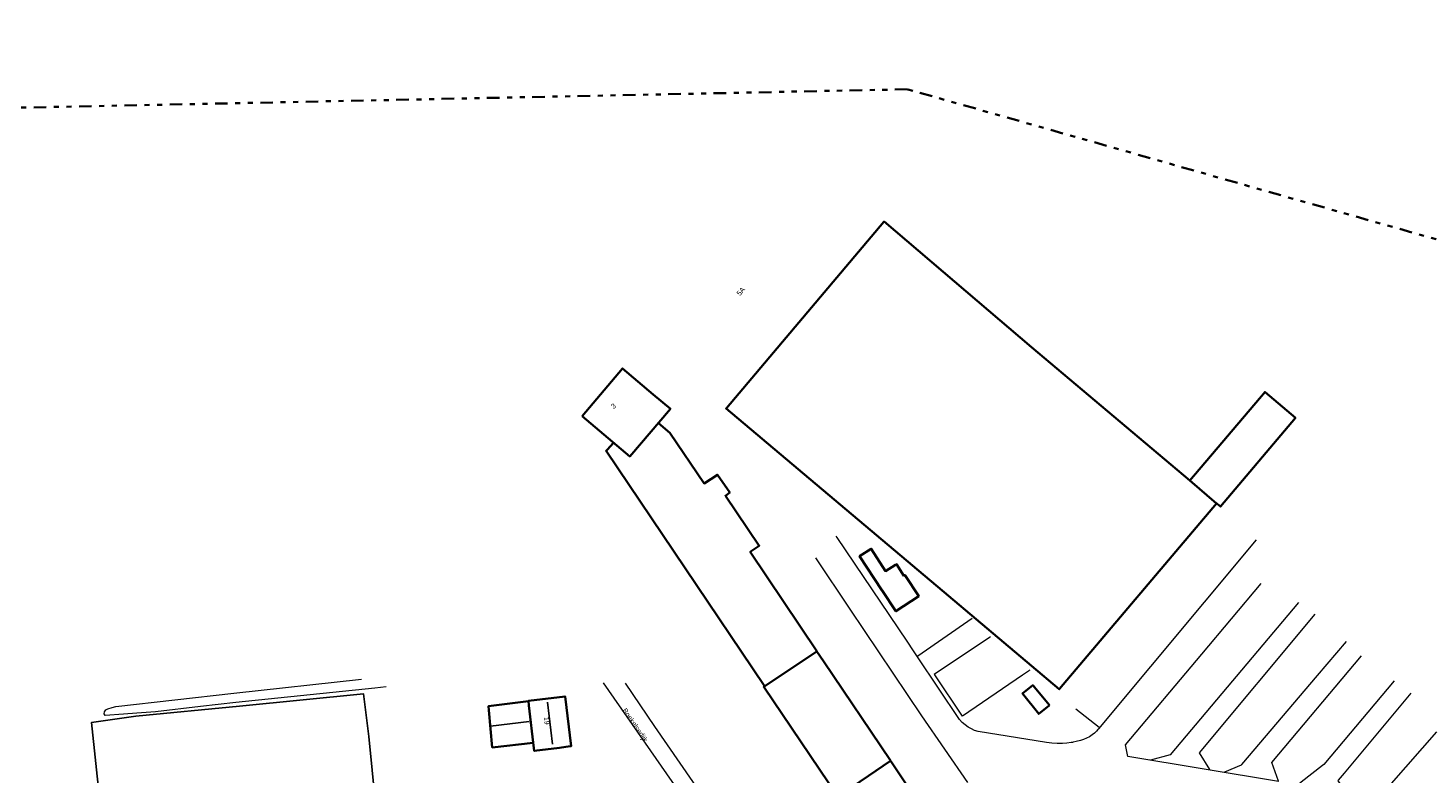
# Model space of a CAD drawing. Header units: metres. Extents: x 169249 to 194689, y 406250 to 412203.
# Tile 74 of 256: x 172174 to 172452, y 406684 to 406832. Entities that reach past the tile are written whole.
import ezdxf
from ezdxf.enums import TextEntityAlignment as Align

# ---------------------------------------------------------------- set-up
doc = ezdxf.new("R2010")
doc.units = ezdxf.units.M
doc.linetypes.add('BGT_NLCS_N264$0$AL-TEKENBLADGRENS', pattern=[11.5, 2.5, -1.5, 1, -1.5, 1, -1.5, 2.5])
for name, color, linetype, lineweight in [('BGT_NLCS_N264$0$B-WE-GW-WATERGANG_INSTEEK-G', 252, 'CONTINUOUS', 18), ('BGT_NLCS_N264$0$B-WE-OG-TOPOGRAFIE_BEBOUWING-G', 252, 'CONTINUOUS', 35), ('BGT_NLCS_N264$0$B-WE-OG-TOPOGRAFIE_WEG_VERHARD-G', 252, 'CONTINUOUS', 18), ('BGT_NLCS_N264$0$X-XX-AL-TEKENBLADGRENS-G', 252, 'BGT_NLCS_N264$0$AL-TEKENBLADGRENS', 35), ('X-XX-AL-REFERENTIE-G', 7, 'CONTINUOUS', 18)]:
    doc.layers.add(name, color=color, linetype=linetype, lineweight=lineweight)
for name, color, linetype in [('BGT_NLCS_N264$0$B-WE-IE-TERREINAFSCHEIDING_KUNSTMATIG_HEKWERK_RASTER-G', 252, 'CONTINUOUS'), ('BGT_NLCS_N264$0$B-WE-KG-KADASTRAAL_NOK-G', 252, 'CONTINUOUS'), ('BGT_NLCS_N264$0$Label_Nummeraanduidingreeks', 252, 'CONTINUOUS'), ('BGT_NLCS_N264$0$Label_Openbareruimte', 252, 'CONTINUOUS')]:
    doc.layers.add(name, color=color, linetype=linetype)
doc.styles.add('BGT_NLCS_N264$0$STANDARD', font='txt')

# ---------------------------------------------------------------- blocks, each defined once
blk = doc.blocks.new('BGT_NLCS_N264')
at = {"layer": 'BGT_NLCS_N264$0$B-WE-GW-WATERGANG_INSTEEK-G'}
blk.add_polyline3d([(172245.07, 406700.9, 16.65), (172242.84, 406700.67, 16.65), (172215.27, 406697.78, 16.71), (172208.22, 406696.98, 16.71), (172199.29, 406695.95, 16.71), (172195.61, 406695.68, 16.75), (172192.93, 406695.5, 16.71), (172189.34, 406695.25, 16.66), (172189.09, 406695.56, 16.55), (172189.17, 406695.95, 16.54), (172189.45, 406696.34, 16.55), (172189.82, 406696.57, 16.56), (172190.7, 406696.82, 16.6), (172191.41, 406696.99, 16.61), (172214.84, 406699.64, 16.64), (172240.17, 406702.43, 16.63)], dxfattribs=at)
at = {"layer": 'BGT_NLCS_N264$0$B-WE-IE-TERREINAFSCHEIDING_KUNSTMATIG_HEKWERK_RASTER-G'}
blk.add_polyline3d([(172243.59, 406671.64, 16.9), (172241.64, 406691.03, 16.86), (172240.61, 406699.49, 16.77), (172216.01, 406697.08, 16.69), (172195.4, 406695.11, 16.59), (172186.62, 406693.85, 16.53), (172188.16, 406678.8, 16.51), (172190.16, 406659.28, 16.51), (172213.07, 406654.23, 16.59), (172245.63, 406645.81, 16.74), (172245.42, 406648.34, 16.85)], dxfattribs=at)
at = {"layer": 'BGT_NLCS_N264$0$B-WE-KG-KADASTRAAL_NOK-G'}
for p, q in [((172277.13, 406697.87, 24.31), (172278.09, 406689.53, 24.3)), ((172265.81, 406693.11, 21.45), (172273.49, 406694.03, 21.46))]:
    blk.add_line(p, q, dxfattribs=at)
at = {"layer": 'BGT_NLCS_N264$0$B-WE-OG-TOPOGRAFIE_BEBOUWING-G'}
for p, q in [((172409.96, 406737.33, 21.72), (172404.65, 406741.88, 21.72)), ((172409.96, 406737.33, 21.71), (172409.98, 406737.36, 21.71))]:
    blk.add_line(p, q, dxfattribs=at)
for points in [[(172404.65, 406741.88, 21.72), (172373.23, 406768.36, 21.72), (172362.42, 406777.55, 21.72), (172343.95, 406793.25, 21.72), (172343.9, 406793.19, 21.72), (172312.68, 406756.24, 21.72), (172312.59, 406756.14, 21.72), (172356.75, 406718.95, 21.72), (172378.71, 406700.44, 21.71), (172378.75, 406700.48, 21.71), (172409.96, 406737.33, 21.71)], [(172284.01, 406754.62, 20.74), (172293.45, 406746.64, 20.74), (172301.51, 406756.09, 20.74), (172301.52, 406756.1, 20.74), (172298.11, 406758.96, 20.74), (172292, 406764.1, 20.74), (172284.01, 406754.62, 20.74)], [(172404.65, 406741.88, 21.72), (172404.65, 406741.88, 21.72), (172419.58, 406759.44, 21.72), (172419.61, 406759.41, 21.72), (172425.59, 406754.3, 21.72), (172410.73, 406736.72, 21.72), (172410.71, 406736.69, 21.72), (172410.04, 406737.26, 21.72), (172409.96, 406737.33, 21.72)], [(172330.62, 406707.99, 20.56), (172317.36, 406727.69, 20.56), (172319.16, 406728.91, 20.56), (172314.62, 406735.59, 20.56), (172312.43, 406738.82, 20.56), (172313.29, 406739.45, 20.56), (172310.89, 406743, 20.56), (172308.23, 406741.28, 20.56), (172301.44, 406751.34, 20.56), (172299.14, 406753.26, 20.56), (172299.14, 406753.26, 20.56)], [(172290.14, 406749.27, 20.44), (172289.03, 406748.04, 20.44), (172288.77, 406747.75, 20.44), (172288.78, 406747.74, 20.44), (172320.13, 406701.18, 20.44)], [(172346.23, 406725.15, 19.74), (172346.4, 406725.26, 19.74), (172347.88, 406722.96, 19.74), (172348.02, 406723.13, 19.74), (172348.1, 406723.02, 19.74), (172350.83, 406718.91, 19.74), (172346.29, 406715.91, 19.74), (172343.56, 406720.02, 19.74), (172343.51, 406720.09, 19.74), (172339.09, 406726.82, 19.74), (172341.4, 406728.3, 19.74), (172344.2, 406723.88, 19.74), (172346.23, 406725.15, 19.74)], [(172320.16, 406700.95, 21.31), (172330.58, 406707.95, 21.31), (172331.9, 406705.99, 21.31), (172345.23, 406686.26, 21.31), (172345.19, 406686.24, 21.31), (172334.8, 406679.16, 21.31), (172334.77, 406679.14, 21.31), (172320.07, 406700.89, 21.31), (172320.16, 406700.95, 21.31)], [(172279.52, 406688.83, 21.73), (172274.49, 406688.18, 21.73), (172274.43, 406688.72, 21.73), (172273.45, 406697.22, 21.73), (172273.35, 406698.11, 21.73), (172280.6, 406699.02, 21.73), (172281.8, 406689.13, 21.73), (172281.61, 406689.1, 21.73), (172279.52, 406688.83, 21.73)], [(172376.79, 406697.24, 19.71), (172376.78, 406697.25, 19.71), (172374.06, 406700.5, 19.71), (172373.52, 406701.14, 19.71), (172373.46, 406701.22, 19.71), (172371.44, 406699.61, 19.71), (172371.41, 406699.59, 19.71), (172371.41, 406699.59, 19.71), (172374.65, 406695.54, 19.71), (172376.73, 406697.19, 19.71), (172376.79, 406697.24, 19.71)], [(172274.25, 406689.81, 18.84), (172266.17, 406688.87, 18.84), (172265.48, 406696.27, 18.84), (172265.4, 406697.07, 18.84), (172273.33, 406698.05, 18.84)], [(172343.79, 406665.78, 20.65), (172343.8, 406665.78, 20.65), (172352.83, 406671.85, 20.65), (172354.23, 406672.79, 20.65), (172354.23, 406672.8, 20.65), (172351.64, 406676.65, 20.65), (172345.26, 406686.15, 20.65)]]:
    blk.add_polyline3d(points, dxfattribs=at)
at = {"layer": 'BGT_NLCS_N264$0$B-WE-OG-TOPOGRAFIE_WEG_VERHARD-G'}
for p, q in [((172350.61, 406707.06, 17.17), (172361.43, 406714.57, 17.35)), ((172386.65, 406692.81, 17.53), (172382.02, 406696.47, 17.55))]:
    blk.add_line(p, q, dxfattribs=at)
for points in [[(172417.82, 406730.11, 17.47), (172386.52, 406692.59, 17.5), (172386.37, 406692.41, 17.5), (172386.14, 406692.14, 17.5), (172386.09, 406692.09, 17.5), (172386.06, 406692.06, 17.5), (172385.71, 406691.72, 17.51), (172385.24, 406691.35, 17.51), (172384.71, 406691, 17.51), (172384.15, 406690.7, 17.51), (172383.56, 406690.46, 17.51), (172382.95, 406690.27, 17.51), (172382.06, 406690.03, 17.51), (172381.47, 406689.9, 17.51), (172381.38, 406689.88, 17.51), (172381.16, 406689.84, 17.51), (172381.08, 406689.83, 17.51), (172380.25, 406689.71, 17.51), (172379.34, 406689.64, 17.51), (172378.29, 406689.63, 17.45), (172377.24, 406689.7, 17.39), (172376.2, 406689.85, 17.33), (172362.6, 406692.01, 17.26), (172361.92, 406692.26, 17.26), (172361.27, 406692.57, 17.26), (172360.65, 406692.93, 17.26), (172360.03, 406693.37, 17.26), (172359.44, 406693.86, 17.26), (172358.9, 406694.4, 17.26), (172350.6, 406706.83, 17.26), (172349.8, 406708.03, 17.26), (172348.51, 406709.97, 17.26), (172334.62, 406730.58, 17.27), (172334.45, 406730.84, 17.27)], [(172330.36, 406726.49, 17.2), (172337.17, 406716.31, 17.19), (172351.37, 406695.15, 17.19), (172360.52, 406681.89, 17.36)], [(172422.26, 406682.15, 17.56), (172392.33, 406687.05, 17.56), (172391.85, 406689.37, 17.56), (172407.02, 406707.4, 17.52), (172418.77, 406721.43, 17.45)], [(172426.22, 406717.65, 17.55), (172400.73, 406687.42, 17.57), (172396.84, 406686.33, 17.57), (172396.83, 406686.33, 17.57)], [(172408.58, 406684.52, 17.5), (172406.54, 406687.82, 17.54), (172429.5, 406715.32, 17.55)], [(172372.9, 406704.24, 17.37), (172372.72, 406704.12, 17.37), (172372.62, 406704.05, 17.37), (172371.44, 406703.24, 17.36), (172359.48, 406695.07, 17.25), (172354, 406703.29, 17.18), (172353.9, 406703.44, 17.18), (172364.89, 406710.77, 17.21), (172365.05, 406710.88, 17.21)], [(172435.68, 406709.91, 17.48), (172429.94, 406703.16, 17.49), (172414.93, 406685.5, 17.5), (172414.81, 406685.35, 17.5), (172411.53, 406683.99, 17.5)], [(172422.26, 406682.15, 17.56), (172422.26, 406682.16, 17.56), (172420.95, 406685.86, 17.59), (172438.7, 406707.04, 17.46)], [(172288.16, 406701.73, 17.18), (172304.37, 406678.44, 17.18), (172305.8, 406676.16, 17.22)], [(172292.57, 406701.64, 17.2), (172298.39, 406693.05, 17.18), (172310.94, 406674.86, 17.21), (172319.48, 406662.41, 17.22), (172323.09, 406657.55, 17.25), (172323.15, 406657.48, 17.25), (172325.08, 406656.93, 17.28), (172326.57, 406656.95, 17.31), (172329.23, 406657.4, 17.34), (172329.87, 406657.59, 17.35), (172330.46, 406657.77, 17.37), (172332.01, 406658.44, 17.37), (172337.69, 406661.85, 17.42), (172343.27, 406665.2, 17.47)], [(172445.19, 406702.09, 17.49), (172431.25, 406685.49, 17.55), (172430.97, 406685.28, 17.55), (172426.76, 406681.98, 17.55), (172426.27, 406681.6, 17.55)], [(172435.92, 406679.89, 17.57), (172435.91, 406679.9, 17.57), (172434.06, 406682.24, 17.58), (172434.18, 406682.39, 17.58), (172435.35, 406683.79, 17.57), (172448.59, 406699.68, 17.49)], [(172453.61, 406691.98, 17.54), (172444.6, 406681.7, 17.54), (172444.54, 406681.62, 17.54), (172443.99, 406681.15, 17.54), (172443.4, 406680.73, 17.55), (172442.78, 406680.36, 17.55), (172442.12, 406680.05, 17.55), (172441.44, 406679.8, 17.56), (172441.09, 406679.71, 17.56), (172440.74, 406679.61, 17.56), (172439.98, 406679.49, 17.56), (172439.22, 406679.44, 17.56), (172438.59, 406679.45, 17.55), (172438.45, 406679.46, 17.55), (172437.7, 406679.55, 17.55), (172436.95, 406679.72, 17.55), (172435.92, 406679.89, 17.55)]]:
    blk.add_polyline3d(points, dxfattribs=at)
at = {"layer": 'BGT_NLCS_N264$0$X-XX-AL-TEKENBLADGRENS-G'}
blk.add_polyline3d([(176213.39, 406694.78, 0), (175774.26, 406688.92, 0), (175550.3, 406607.56, 0), (175504.3, 406586.49, 0), (175352.92, 406579.68, 0), (175231.96, 406594.81, 0), (174804.98, 406742.48, 0), (174350.7, 406826.72, 0), (174201.17, 406831.68, 0), (173948.64, 406792.99, 0), (173868.02, 406824.07, 0), (173517.27, 406806.12, 0), (172959.72, 406703.99, 0), (172786.37, 406695.27, 0), (172348.59, 406819.52, 0), (172101.12, 406814.39, 0)], dxfattribs=at)
at = {"layer": 'BGT_NLCS_N264$0$Label_Nummeraanduidingreeks', "color": 7, "lineweight": 18, "style": 'BGT_NLCS_N264$0$STANDARD'}
for s, rotation, p in [('5A', 49.7, (172315.5, 406779.4)), ('3', 34, (172290.22, 406756.64)), ('19', -83.2, (172276.99, 406694.18))]:
    blk.add_text(s, height=1, rotation=rotation, dxfattribs=at).set_placement(p, align=Align.MIDDLE)
at = {"layer": 'BGT_NLCS_N264$0$Label_Openbareruimte', "color": 252, "lineweight": 18, "style": 'BGT_NLCS_N264$0$STANDARD'}
blk.add_text('Boekelsedijk', height=1, rotation=-55.5948, dxfattribs=at).set_placement((172294.43, 406693.24), align=Align.MIDDLE)

msp = doc.modelspace()

# ---------------------------------------------------------------- block references
at = {"layer": 'X-XX-AL-REFERENTIE-G'}
msp.add_blockref('BGT_NLCS_N264', (0, 0), dxfattribs=at)

doc.saveas('drawing.dxf')
